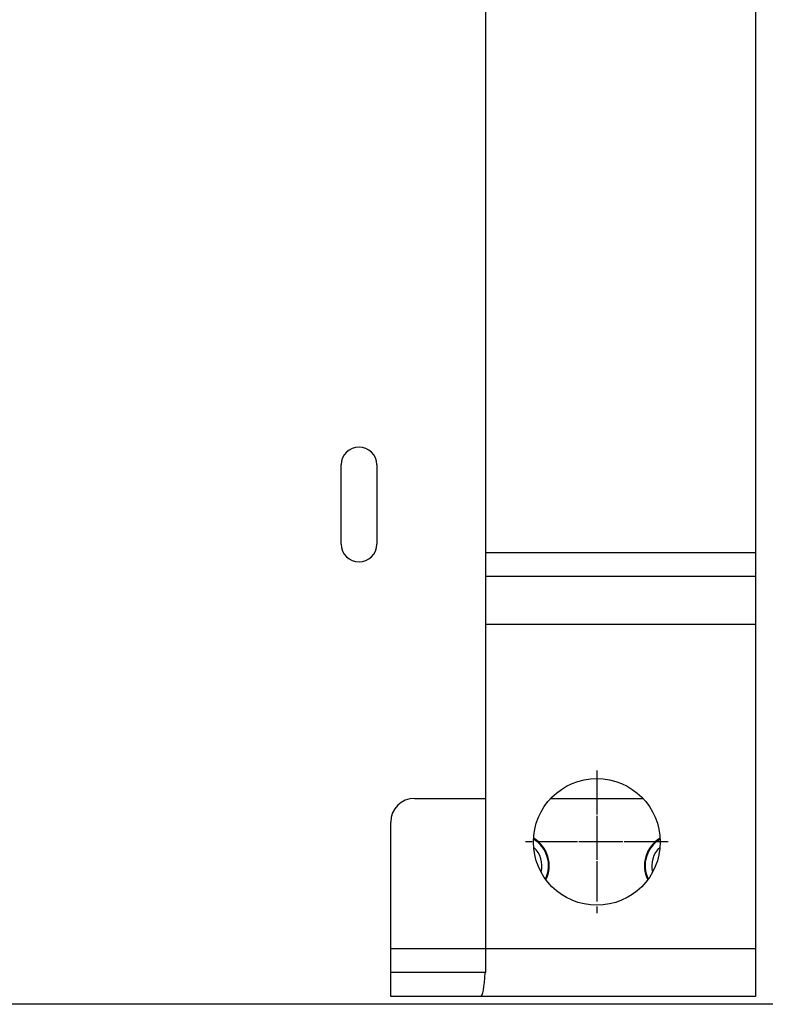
# Model space of a CAD drawing. Header units: millimetres. Extents: x 0 to 2970, y 0 to 2100.
# Tile 4 of 55: x 899 to 993, y 279 to 403. Entities that reach past the tile are written whole.
import ezdxf

# ---------------------------------------------------------------- set-up
doc = ezdxf.new("R2010")
doc.units = ezdxf.units.MM
doc.header["$LTSCALE"] = 0.2
doc.linetypes.add('CENTER2', pattern=[28.575, 19.05, -3.175, 3.175, -3.175])
doc.layers.add('02_Center Line', color=1, linetype='CENTER2')

# ---------------------------------------------------------------- blocks, each defined once
blk = doc.blocks.new('A$C5c935c73')
for p, q in [((259.5, 40.4), (259.5, -197.6)), ((225.5, -194.6), (225.5, 37.4)), ((207.25, -140.5), (207.25, -130.5)), ((211.75, -130.5), (211.75, -140.5)), ((259.5, -141.6), (225.5, -141.6)), ((259.5, -144.6), (225.5, -144.6)), ((225.5, -150.6), (259.5, -150.6)), ((216.5, -172.6), (225.5, -172.6)), ((233.69, -172.6), (245.31, -172.6)), ((213.5, -197.6), (213.5, -175.6)), ((259.5, -191.6), (213.5, -191.6)), ((225.5, -194.6), (213.5, -194.6)), ((259.5, -197.6), (213.5, -197.6)), ((319.5, -198.6), (-120.5, -198.6))]:
    blk.add_line(p, q)
blk.add_circle((239.5, -178.1), 8)
for centre, radius, start, end in [((209.5, -130.5), 2.25, 0, 180), ((209.5, -140.5), 2.25, 180, 0), ((216.5, -175.6), 3, 90, 180), ((229.5, -181.1), 4, 333.6144, 59.7841), ((249.5, -181.1), 4, 120.2159, 206.3856), ((229.5, -181.1), 3.91, 334.3184, 59.0801), ((229.5, -181.1), 3.07, 344.8266, 48.5719), ((249.5, -181.1), 3.91, 120.9199, 205.6816), ((249.5, -181.1), 3.07, 131.4281, 195.1734)]:
    blk.add_arc(centre, radius, start, end)
blk.add_ellipse((224.87, -191.6), major_axis=(0, -6), ratio=0.105104, start_param=0, end_param=1.047198)
at = {"layer": '02_Center Line'}
for p, q in [((239.5, -169.1), (239.5, -187.1)), ((248.5, -178.1), (230.5, -178.1))]:
    blk.add_line(p, q, dxfattribs=at)

msp = doc.modelspace()

# ---------------------------------------------------------------- linework, layer by layer
at = {"layer": '02_Center Line'}
for p, q in [((971.562, 306.64), (971.562, 292.14)), ((978.812, 299.39), (964.312, 299.39))]:
    msp.add_line(p, q, dxfattribs=at)

# ---------------------------------------------------------------- block references
msp.add_blockref('A$C5c935c73', (732.062, 477.49))

doc.saveas('drawing.dxf')
